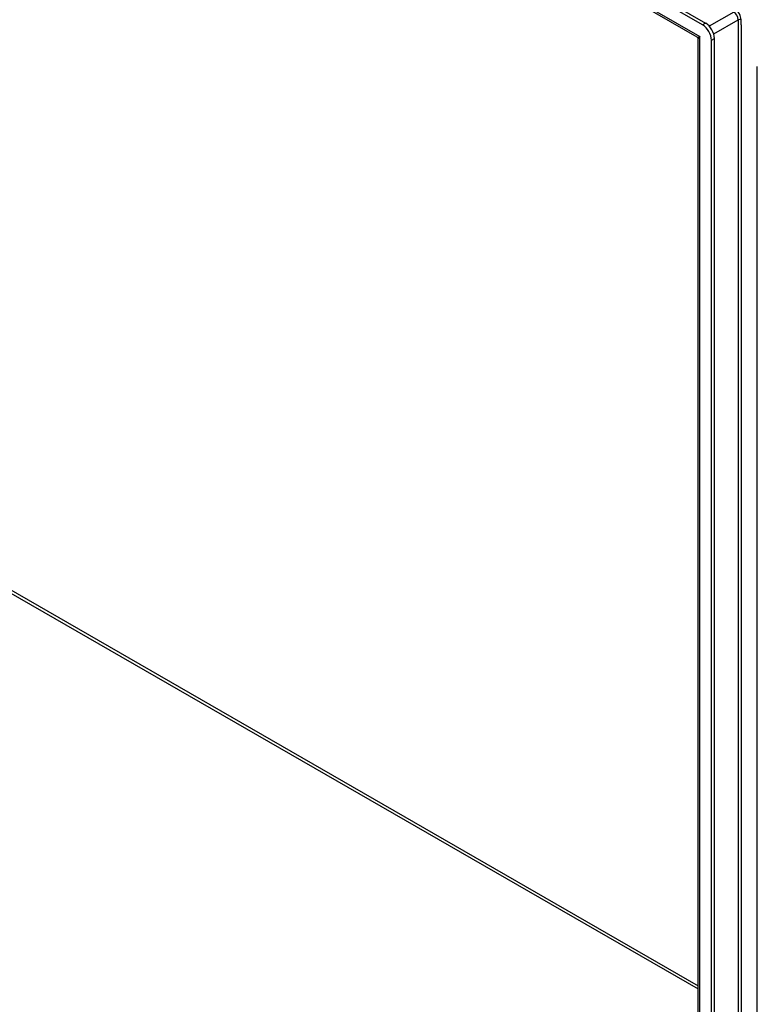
# Model space of a CAD drawing. Header units: inches. Extents: x 23 to 668, y 73 to 306.
# Tile 98 of 149: x 602 to 614, y 259 to 275. Entities that reach past the tile are written whole.
import ezdxf

# ---------------------------------------------------------------- set-up
doc = ezdxf.new("R2010")
doc.units = ezdxf.units.IN
doc.header["$MEASUREMENT"] = 0
doc.layers.add('Visible Edges(ANSI)', color=7, linetype='Continuous', lineweight=25)
doc.layers.add('Visible Tangent Edges(ANSI)', color=7, linetype='Continuous', lineweight=25)

msp = doc.modelspace()

# ---------------------------------------------------------------- linework, layer by layer
at = {"layer": 'Visible Edges(ANSI)'}
for p, q in [((612.895, 274.816), (567.229, 301.114)), ((567.277, 301.142), (612.944, 274.844)), ((612.81, 274.623), (567.356, 300.798)), ((612.825, 251.475), (612.825, 274.596)), ((613.035, 251.207), (613.035, 274.575)), ((613.083, 251.235), (613.083, 274.603)), ((613.758, 250.79), (613.758, 274.158))]:
    msp.add_line(p, q, dxfattribs=at)
at = {"layer": 'Visible Edges(ANSI)', "flags": 128}
msp.add_lwpolyline([(612.825, 274.596), (612.824, 274.604), (612.821, 274.612), (612.816, 274.619), (612.81, 274.623)], dxfattribs=at)
at = {"layer": 'Visible Edges(ANSI)'}
for centre, major_axis, start_param, end_param in [((612.895, 274.655), (0.098, -0.171), 0.787332, 2.358128), ((612.944, 274.683), (-0.098, 0.171), 3.928925, 5.499721)]:
    msp.add_ellipse(centre, major_axis=major_axis, ratio=0.578093, start_param=start_param, end_param=end_param, dxfattribs=at)
at = {"layer": 'Visible Tangent Edges(ANSI)'}
for p, q in [((567.27, 300.881), (612.854, 274.631)), ((574.446, 281.714), (612.825, 259.614)), ((574.468, 281.752), (612.825, 259.664)), ((613.388, 275.019), (613.001, 274.796)), ((612.944, 274.844), (612.895, 274.816)), ((613.071, 274.675), (613.458, 274.898)), ((613.458, 274.898), (613.458, 251.838)), ((613.502, 274.815), (613.502, 274.898)), ((613.502, 274.815), (613.502, 251.921)), ((612.854, 251.359), (612.854, 274.631)), ((613.035, 274.575), (613.083, 274.603))]:
    msp.add_line(p, q, dxfattribs=at)
for centre, major_axis, ratio, start_param, end_param in [((613.388, 274.938), (0.0494, -0.0858), 0.578093, 0.787332, 2.358128), ((613.41, 274.951), (-0.065, 0.113), 0.578093, 3.928925, 5.499721), ((613.48, 274.885), (0.031, 0), 0.575862, 0.785398, 2.356194), ((612.924, 274.671), (0.115, 0.047), 0.112147, 3.228242, 4.015574), ((612.924, 274.671), (-0.0986, -0.0765), 0.115347, 5.408573, 6.193971)]:
    msp.add_ellipse(centre, major_axis=major_axis, ratio=ratio, start_param=start_param, end_param=end_param, dxfattribs=at)

doc.saveas('drawing.dxf')
